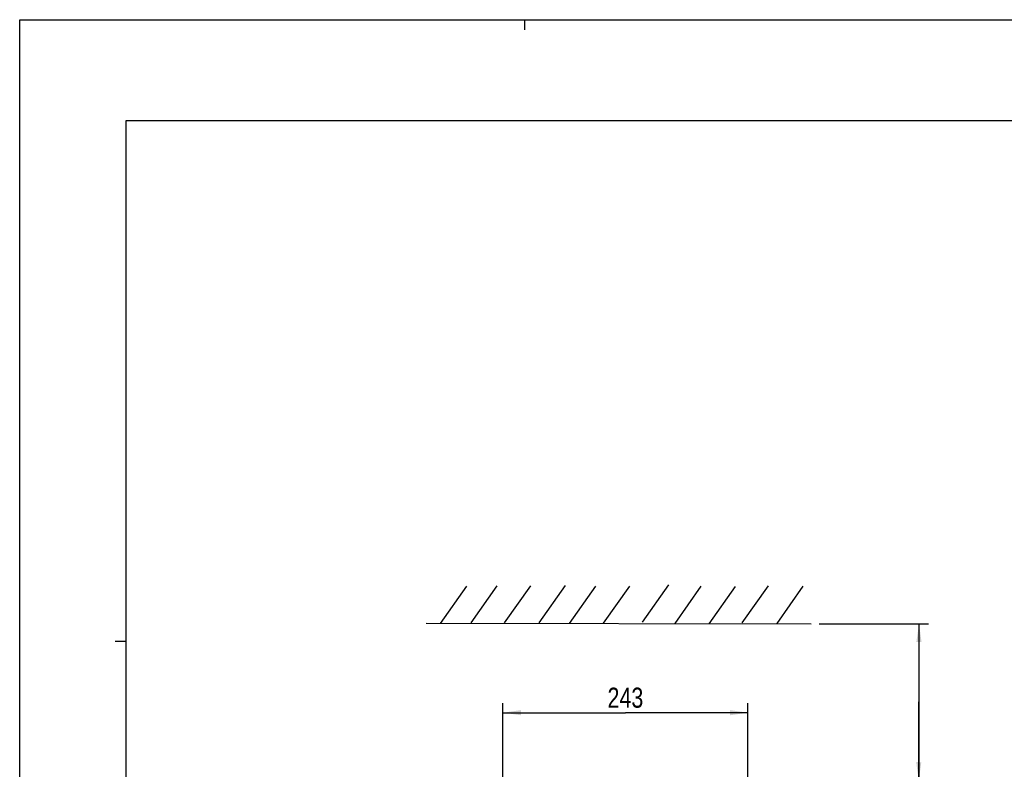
# Model space of a CAD drawing. Header units: inches. Extents: x 0 to 117, y 0 to 83.
# Tile 24 of 70: x 0 to 38, y 53 to 83. Entities that reach past the tile are written whole.
import ezdxf

# ---------------------------------------------------------------- set-up
doc = ezdxf.new("R2010")
doc.units = ezdxf.units.IN
doc.header["$LTSCALE"] = 6.431102
doc.header["$MEASUREMENT"] = 0
doc.layers.get('0').update_dxf_attribs({"linetype": 'CONTINUOUS'})
doc.styles.get("Standard").update_dxf_attribs({"font": 'txt', "width": 0.8})
doc.dimstyles.new('DIMSTYLE_1', dxfattribs={"dimtxt": 0.78125, "dimasz": 0.7, "dimexe": 0.18, "dimexo": 0.0625, "dimgap": 0.09, "dimtad": 1, "dimdec": 1, "dimzin": 4, "dimdsep": 46, "dimtxsty": 'STANDARD', "dimblk": '_FILLED', "dimblk1": '_FILLED', "dimblk2": '_FILLED', "dimcen": 0.09, "dimadec": 0, "dimazin": 0, "dimtfac": 1, "dimtdec": 1, "dimtofl": 0, "dimtmove": 0, "dimatfit": 3, "dimldrblk": '_FILLED', "dimfxl": 1, "dimtolj": 1, "dimtzin": 4, "dimarcsym": 0})
doc.dimstyles.new('DIMSTYLE_2', dxfattribs={"dimtxt": 0.78125, "dimasz": 0.7, "dimexe": 0.18, "dimexo": 0.0625, "dimgap": 0.09, "dimtad": 1, "dimdec": 0, "dimzin": 4, "dimdsep": 46, "dimtxsty": 'STANDARD', "dimblk": '_FILLED', "dimblk1": '_FILLED', "dimblk2": '_FILLED', "dimcen": 0.09, "dimadec": 0, "dimazin": 0, "dimtfac": 1, "dimtdec": 0, "dimtofl": 0, "dimtmove": 0, "dimatfit": 3, "dimldrblk": '_FILLED', "dimfxl": 1, "dimtolj": 1, "dimtzin": 4, "dimarcsym": 0})

# ---------------------------------------------------------------- blocks, each defined once
blk = doc.blocks.new('_FILLED')
at = {"color": 0, "linetype": 'BYBLOCK'}
blk.add_solid([(0, 0), (-1, 0.143), (-1, -0.143)], dxfattribs=at)
blk = doc.blocks.new('*D0')
at = {"color": 7, "linetype": 'CONTINUOUS'}
for p, q in [((31.148, 59.15), (34.844, 59.145)), ((34.844, 59.145), (35.414, 59.144)), ((35.039, 59.144), (35.035, 56.101)), ((35.035, 56.101), (35.022, 47.371)), ((35.03, 53.057), (35.035, 56.101)), ((28.617, 53.066), (34.835, 53.058)), ((34.835, 53.058), (35.405, 53.057))]:
    blk.add_line(p, q, dxfattribs=at)
at = {"color": 7, "linetype": 'CONTINUOUS', "xscale": 0.7, "yscale": 0.7, "zscale": 0.7}
for p, rotation in [((35.039, 59.144), 89.9188240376), ((35.03, 53.057), 269.9188240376)]:
    blk.add_blockref('_FILLED', p, dxfattribs=dict(at, rotation=rotation))
at = {"color": 7, "linetype": 'CONTINUOUS', "insert": (34.052, 51.748), "char_height": 0.78125, "width": 10, "attachment_point": 3, "rotation": 89.9188, "line_spacing_factor": 0.9}
blk.add_mtext('200 MIN\\PAIR SPACE OUTLET', dxfattribs=at)
blk = doc.blocks.new('*D10')
at = {"color": 7, "linetype": 'CONTINUOUS'}
for p, q in [((18.827, 52.995), (18.827, 56.059)), ((28.374, 52.995), (28.374, 56.059)), ((18.827, 55.684), (23.6, 55.684)), ((28.374, 55.684), (23.6, 55.684))]:
    blk.add_line(p, q, dxfattribs=at)
at = {"color": 7, "linetype": 'CONTINUOUS', "xscale": 0.7, "yscale": 0.7, "zscale": 0.7, "rotation": 180}
blk.add_blockref('_FILLED', (18.827, 55.684), dxfattribs=at)
at = {"color": 7, "linetype": 'CONTINUOUS', "xscale": 0.7, "yscale": 0.7, "zscale": 0.7}
blk.add_blockref('_FILLED', (28.374, 55.684), dxfattribs=at)
at = {"color": 7, "linetype": 'CONTINUOUS', "insert": (23.6, 56.66), "char_height": 0.7812, "width": 1.875, "attachment_point": 2, "line_spacing_factor": 0.9}
blk.add_mtext('243', dxfattribs=at)

msp = doc.modelspace()

# ---------------------------------------------------------------- linework, layer by layer
at = {"color": 7, "linetype": 'CONTINUOUS'}
for p, q in [((0, 0), (0, 82.677)), ((0, 82.677), (116.929, 82.677)), ((19.685, 82.283), (19.685, 82.677)), ((4.134, 78.74), (4.134, 3.937)), ((112.795, 78.74), (4.134, 78.74)), ((17.585, 59.179), (18.606, 60.63)), ((18.891, 59.179), (19.911, 60.63)), ((20.24, 59.188), (21.261, 60.639)), ((22.753, 59.165), (23.773, 60.616)), ((24.269, 59.215), (25.289, 60.667)), ((28.151, 59.18), (29.172, 60.631)), ((16.399, 59.161), (17.42, 60.612)), ((21.424, 59.156), (22.444, 60.607)), ((25.535, 59.162), (26.556, 60.613)), ((26.864, 59.15), (27.885, 60.601)), ((29.509, 59.155), (30.529, 60.607)), ((15.841, 59.172), (30.835, 59.15)), ((3.72, 58.465), (4.134, 58.465))]:
    msp.add_line(p, q, dxfattribs=at)

# ---------------------------------------------------------------- dimensions: what is measured, and where the dimension line sits
dim = msp.add_linear_dim(base=(35.03, 53.057), p1=(31.148, 59.15), p2=(28.617, 53.066), angle=269.9188, text='200 MIN\\PAIR SPACE OUTLET', dimstyle='DIMSTYLE_1', dxfattribs=at)
dim.commit()
dim.dimension.update_dxf_attribs({"geometry": '*D0', "text_midpoint": (37.714, 40.081), "dimtype": 160})
dim = msp.add_linear_dim(base=(18.827, 55.684), p1=(28.374, 52.995), p2=(18.827, 52.995), angle=180, dimstyle='DIMSTYLE_2', dxfattribs=at)
dim.commit()
dim.dimension.update_dxf_attribs({"geometry": '*D10', "text_midpoint": (22.663, 56.27), "dimtype": 160})

doc.saveas('drawing.dxf')
